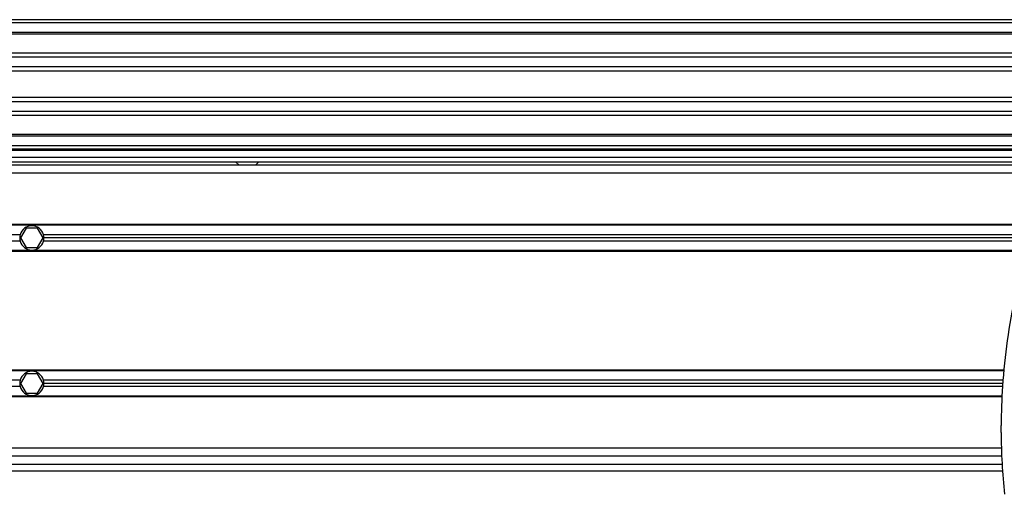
# Model space of a CAD drawing. Header units: millimetres. Extents: x 0 to 420, y 0 to 297.
# Tile 79 of 106: x 203.19 to 210.27, y 224.28 to 227.69. Entities that reach past the tile are written whole.
import ezdxf

# ---------------------------------------------------------------- set-up
doc = ezdxf.new("R2010")
doc.units = ezdxf.units.MM

msp = doc.modelspace()

# ---------------------------------------------------------------- linework, layer by layer
at = {"color": 7, "linetype": 'Continuous', "lineweight": 25}
for p, q in [((220.31478, 227.68916), (57.72217, 227.68916)), ((220.31478, 227.66593), (57.72217, 227.66593)), ((220.31478, 227.59625), (57.72217, 227.59625)), ((220.31478, 227.5844), (57.72217, 227.5844)), ((211.38382, 227.44758), (168.27352, 227.44758)), ((211.35708, 227.42064), (168.30026, 227.42064)), ((211.31678, 227.35122), (168.34056, 227.35122)), ((211.30769, 227.31984), (168.34965, 227.31984)), ((211.30251, 227.12937), (168.35483, 227.12937)), ((211.30251, 227.09799), (168.35483, 227.09799)), ((211.30251, 227.02857), (168.35483, 227.02857)), ((211.30251, 227.00162), (168.35483, 227.00162)), ((211.30251, 226.86481), (168.35483, 226.86481)), ((211.30251, 226.85296), (168.35483, 226.85296)), ((211.30251, 226.78328), (168.35483, 226.78328)), ((211.30251, 226.76005), (168.35483, 226.76005)), ((211.30251, 226.74844), (168.35483, 226.74844)), ((178.90012, 226.70199), (211.30251, 226.70199)), ((178.90012, 226.66714), (211.30251, 226.66714)), ((204.7459, 226.66714), (204.77171, 226.64392)), ((204.88784, 226.64392), (204.91365, 226.66714)), ((211.30251, 226.64392), (168.35483, 226.64392)), ((211.30251, 226.58585), (168.35483, 226.58585)), ((210.47348, 226.21769), (176.40762, 226.21769)), ((210.47182, 226.21189), (176.40928, 226.21189)), ((203.24139, 226.19098), (203.20116, 226.1213)), ((203.32186, 226.19098), (203.24139, 226.19098)), ((203.36209, 226.1213), (203.32186, 226.19098)), ((203.19768, 226.14453), (189.08488, 226.14453)), ((203.19768, 226.09807), (189.08488, 226.09807)), ((203.20116, 226.1213), (203.24139, 226.05162)), ((203.32186, 226.05162), (203.36209, 226.1213)), ((210.45255, 226.14453), (203.36557, 226.14453)), ((210.43926, 226.09807), (203.36557, 226.09807)), ((210.4459, 226.1213), (203.36873, 226.1213)), ((210.41999, 226.03071), (197.38902, 226.03071)), ((203.24139, 226.05162), (203.32186, 226.05162)), ((210.41834, 226.0249), (176.46276, 226.0249)), ((210.26792, 225.17245), (176.61318, 225.17245)), ((210.26732, 225.16665), (197.38902, 225.16665)), ((203.24139, 225.14574), (203.20116, 225.07606)), ((203.32186, 225.14574), (203.24139, 225.14574)), ((203.36209, 225.07606), (203.32186, 225.14574)), ((203.19768, 225.09929), (189.08488, 225.09929)), ((203.19768, 225.05283), (189.08488, 225.05283)), ((203.20116, 225.07606), (203.24139, 225.00638)), ((203.32186, 225.00638), (203.36209, 225.07606)), ((210.2604, 225.09929), (203.36557, 225.09929)), ((210.25583, 225.05283), (203.36557, 225.05283)), ((210.25801, 225.07606), (203.36873, 225.07606)), ((210.25337, 224.98547), (176.62773, 224.98547)), ((210.25316, 224.97967), (176.62794, 224.97967)), ((203.24139, 225.00638), (203.32186, 225.00638)), ((210.24566, 224.72437), (210.24566, 224.77446)), ((210.24769, 224.61151), (176.63341, 224.61151)), ((210.25079, 224.55344), (176.63031, 224.55344)), ((176.62825, 224.49537), (210.25285, 224.49537)), ((176.6246, 224.44892), (210.25649, 224.44892))]:
    msp.add_line(p, q, dxfattribs=at)
for centre, start, end in [((203.28163, 226.1213), 15.46601, 164.53399), ((203.28163, 226.1213), 164.53399, 180), ((203.28163, 226.1213), 180, 195.46601), ((203.28163, 226.1213), 195.46601, 344.53399), ((203.28163, 226.1213), 0, 15.46601), ((203.28163, 226.1213), 344.53399, 0), ((203.28163, 225.07606), 15.46601, 164.53399), ((203.28163, 225.07606), 164.53399, 180), ((203.28163, 225.07606), 180, 195.46601), ((203.28163, 225.07606), 195.46601, 344.53399), ((203.28163, 225.07606), 0, 15.46601), ((203.28163, 225.07606), 344.53399, 0)]:
    msp.add_arc(centre, 0.0871, start, end, dxfattribs=at)
for points, knots in [([(210.50767, 226.33721), (210.47683, 226.23347), (210.41508, 226.02573), (210.3416, 225.70766), (210.28621, 225.38426), (210.25274, 225.07226), (210.24789, 224.86837), (210.24566, 224.77446)], [0, 0, 0, 0, 0.2041389, 0.4087775, 0.6153735, 0.8228525, 1, 1, 1, 1]), ([(210.24566, 224.72437), (210.24699, 224.65016), (210.24966, 224.50155), (210.26308, 224.35352), (210.2698, 224.27942)], [0, 0, 0, 0, 0.4994117, 1, 1, 1, 1])]:
    msp.add_open_spline(points, degree=3, knots=knots, dxfattribs=at)

doc.saveas('drawing.dxf')
